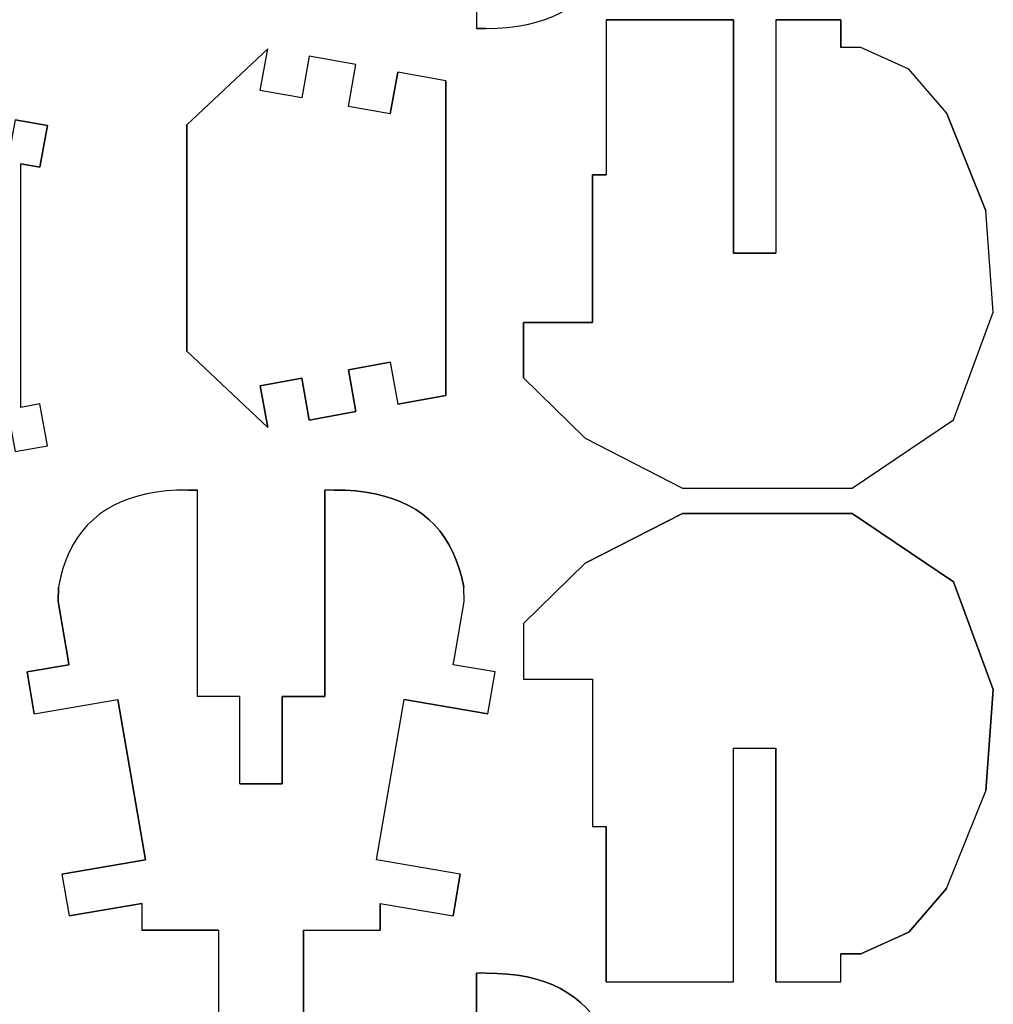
# Model space of a CAD drawing. Extents: x -17.1 to 17.1, y -14.2 to 14.2.
# Tile 25 of 32: x 9.5 to 16.4, y -3.6 to 3.4. Entities that reach past the tile are written whole.
import ezdxf

# ---------------------------------------------------------------- set-up
doc = ezdxf.new("R2010")
doc.units = 0
doc.header["$MEASUREMENT"] = 0
doc.layers.add('CAMADA_1', color=7, linetype='CONTINUOUS')

msp = doc.modelspace()

# ---------------------------------------------------------------- linework, layer by layer
at = {"layer": 'CAMADA_1', "color": 250}
for points, knots in [([(13.04735, 5.79945), (13.04735, 5.79945), (13.13953, 5.79938), (13.13953, 5.79938), (13.13953, 5.79938), (13.13953, 5.79938), (13.3907, 4.33655), (13.3907, 4.33655), (13.3907, 4.33655), (13.3907, 4.33655), (13.6863, 4.38731), (13.6863, 4.38731), (13.6863, 4.38731), (13.6863, 4.38731), (13.73113, 4.12619), (13.73113, 4.12619), (13.73113, 4.12619), (13.73113, 4.12619), (13.72867, 4.02279), (13.72867, 4.02279), (13.72867, 4.02279), (13.72867, 4.02279), (13.71445, 3.95594), (13.71445, 3.95594), (13.71445, 3.95594), (13.71445, 3.95594), (13.69695, 3.89254), (13.69695, 3.89254), (13.69695, 3.89254), (13.69695, 3.89254), (13.67614, 3.83257), (13.67614, 3.83257), (13.67614, 3.83257), (13.67614, 3.83257), (13.65201, 3.77602), (13.65201, 3.77602), (13.65201, 3.77602), (13.65201, 3.77602), (13.62456, 3.72293), (13.62456, 3.72293), (13.62456, 3.72293), (13.62456, 3.72293), (13.59376, 3.67322), (13.59376, 3.67322), (13.59376, 3.67322), (13.59376, 3.67322), (13.55965, 3.62697), (13.55965, 3.62697), (13.55965, 3.62697), (13.55965, 3.62697), (13.52222, 3.58415), (13.52222, 3.58415), (13.52222, 3.58415), (13.52222, 3.58415), (13.48144, 3.54474), (13.48144, 3.54474), (13.48144, 3.54474), (13.48144, 3.54474), (13.43734, 3.50876), (13.43734, 3.50876), (13.43734, 3.50876), (13.43734, 3.50876), (13.38993, 3.4762), (13.38993, 3.4762), (13.38993, 3.4762), (13.38993, 3.4762), (13.3392, 3.44709), (13.3392, 3.44709), (13.3392, 3.44709), (13.3392, 3.44709), (13.28512, 3.42137), (13.28512, 3.42137), (13.28512, 3.42137), (13.28512, 3.42137), (13.22776, 3.39911), (13.22776, 3.39911), (13.22776, 3.39911), (13.22776, 3.39911), (13.16704, 3.38028), (13.16704, 3.38028), (13.16704, 3.38028), (13.16704, 3.38028), (13.10298, 3.36486), (13.10298, 3.36486), (13.10298, 3.36486), (13.10298, 3.36486), (13.03563, 3.3529), (13.03563, 3.3529), (13.03563, 3.3529), (13.03563, 3.3529), (12.96494, 3.34433), (12.96494, 3.34433), (12.96494, 3.34433), (12.96494, 3.34433), (12.89092, 3.33921), (12.89092, 3.33921), (12.89092, 3.33921), (12.89092, 3.33921), (12.8136, 3.33752), (12.8136, 3.33752), (12.8136, 3.33752), (12.8136, 3.33752), (12.7471, 3.33755), (12.7471, 3.33755), (12.7471, 3.33755), (12.7471, 3.33755), (12.74706, 4.05973), (12.74706, 4.05973), (12.74706, 4.05973), (12.74706, 4.05973), (13.04731, 4.05973), (13.04731, 4.05973), (13.04731, 4.05973), (13.04731, 4.05973), (13.04735, 5.79945), (13.04735, 5.79945)], [0, 0, 0, 0, 0.0333333, 0.0333333, 0.0333333, 0.0333333, 0.0666667, 0.0666667, 0.0666667, 0.0666667, 0.1, 0.1, 0.1, 0.1, 0.1333333, 0.1333333, 0.1333333, 0.1333333, 0.1666667, 0.1666667, 0.1666667, 0.1666667, 0.2, 0.2, 0.2, 0.2, 0.2333333, 0.2333333, 0.2333333, 0.2333333, 0.2666667, 0.2666667, 0.2666667, 0.2666667, 0.3, 0.3, 0.3, 0.3, 0.3333333, 0.3333333, 0.3333333, 0.3333333, 0.3666667, 0.3666667, 0.3666667, 0.3666667, 0.4, 0.4, 0.4, 0.4, 0.4333333, 0.4333333, 0.4333333, 0.4333333, 0.4666667, 0.4666667, 0.4666667, 0.4666667, 0.5, 0.5, 0.5, 0.5, 0.5333333, 0.5333333, 0.5333333, 0.5333333, 0.5666667, 0.5666667, 0.5666667, 0.5666667, 0.6, 0.6, 0.6, 0.6, 0.6333333, 0.6333333, 0.6333333, 0.6333333, 0.6666667, 0.6666667, 0.6666667, 0.6666667, 0.7, 0.7, 0.7, 0.7, 0.7333333, 0.7333333, 0.7333333, 0.7333333, 0.7666667, 0.7666667, 0.7666667, 0.7666667, 0.8, 0.8, 0.8, 0.8, 0.8333333, 0.8333333, 0.8333333, 0.8333333, 0.8666667, 0.8666667, 0.8666667, 0.8666667, 0.9, 0.9, 0.9, 0.9, 0.9333333, 0.9333333, 0.9333333, 0.9333333, 1, 1, 1, 1]), ([(13.07917, 0.86772), (13.07917, 0.86772), (13.07917, 1.25983), (13.07917, 1.25983), (13.07917, 1.25983), (13.07917, 1.25983), (13.56632, 1.25983), (13.56632, 1.25983), (13.56632, 1.25983), (13.56632, 1.25983), (13.56632, 2.30282), (13.56632, 2.30282), (13.56632, 2.30282), (13.56632, 2.30282), (13.66157, 2.30282), (13.66157, 2.30282), (13.66157, 2.30282), (13.66157, 2.30282), (13.66157, 3.39844), (13.66157, 3.39844), (13.66157, 3.39844), (13.66157, 3.39844), (14.56157, 3.39844), (14.56157, 3.39844), (14.56157, 3.39844), (14.56157, 3.39844), (14.56157, 1.74843), (14.56157, 1.74843), (14.56157, 1.74843), (14.56157, 1.74843), (14.86158, 1.74843), (14.86158, 1.74843), (14.86158, 1.74843), (14.86158, 1.74843), (14.86158, 3.39844), (14.86158, 3.39844), (14.86158, 3.39844), (14.86158, 3.39844), (15.32114, 3.39844), (15.32114, 3.39844), (15.32114, 3.39844), (15.32114, 3.39844), (15.32114, 3.20248), (15.32114, 3.20248), (15.32114, 3.20248), (15.32114, 3.20248), (15.46035, 3.20248), (15.46035, 3.20248), (15.46035, 3.20248), (15.46035, 3.20248), (15.80021, 3.04895), (15.80021, 3.04895), (15.80021, 3.04895), (15.80021, 3.04895), (16.06733, 2.73953), (16.06733, 2.73953), (16.06733, 2.73953), (16.06733, 2.73953), (16.34441, 2.04903), (16.34441, 2.04903), (16.34441, 2.04903), (16.34441, 2.04903), (16.39736, 1.33342), (16.39736, 1.33342), (16.39736, 1.33342), (16.39736, 1.33342), (16.11556, 0.57227), (16.11556, 0.57227), (16.11556, 0.57227), (16.11556, 0.57227), (15.39963, 0.08999), (15.39963, 0.08999), (15.39963, 0.08999), (15.39963, 0.08999), (14.20029, 0.08999), (14.20029, 0.08999), (14.20029, 0.08999), (14.20029, 0.08999), (13.51312, 0.4416), (13.51312, 0.4416), (13.51312, 0.4416), (13.51312, 0.4416), (13.07917, 0.86772), (13.07917, 0.86772)], [0, 0, 0, 0, 0.0454545, 0.0454545, 0.0454545, 0.0454545, 0.0909091, 0.0909091, 0.0909091, 0.0909091, 0.1363636, 0.1363636, 0.1363636, 0.1363636, 0.1818182, 0.1818182, 0.1818182, 0.1818182, 0.2272727, 0.2272727, 0.2272727, 0.2272727, 0.2727273, 0.2727273, 0.2727273, 0.2727273, 0.3181818, 0.3181818, 0.3181818, 0.3181818, 0.3636364, 0.3636364, 0.3636364, 0.3636364, 0.4090909, 0.4090909, 0.4090909, 0.4090909, 0.4545455, 0.4545455, 0.4545455, 0.4545455, 0.5, 0.5, 0.5, 0.5, 0.5454545, 0.5454545, 0.5454545, 0.5454545, 0.5909091, 0.5909091, 0.5909091, 0.5909091, 0.6363636, 0.6363636, 0.6363636, 0.6363636, 0.6818182, 0.6818182, 0.6818182, 0.6818182, 0.7272727, 0.7272727, 0.7272727, 0.7272727, 0.7727273, 0.7727273, 0.7727273, 0.7727273, 0.8181818, 0.8181818, 0.8181818, 0.8181818, 0.8636364, 0.8636364, 0.8636364, 0.8636364, 0.9090909, 0.9090909, 0.9090909, 0.9090909, 1, 1, 1, 1]), ([(10.69964, 2.65503), (10.69964, 2.65503), (11.27111, 3.19362), (11.27111, 3.19362), (11.27111, 3.19362), (11.27111, 3.19362), (11.21784, 2.89838), (11.21784, 2.89838), (11.21784, 2.89838), (11.21784, 2.89838), (11.51075, 2.84553), (11.51075, 2.84553), (11.51075, 2.84553), (11.51075, 2.84553), (11.56402, 3.14077), (11.56402, 3.14077), (11.56402, 3.14077), (11.56402, 3.14077), (11.89426, 3.08119), (11.89426, 3.08119), (11.89426, 3.08119), (11.89426, 3.08119), (11.84099, 2.78595), (11.84099, 2.78595), (11.84099, 2.78595), (11.84099, 2.78595), (12.13623, 2.73268), (12.13623, 2.73268), (12.13623, 2.73268), (12.13623, 2.73268), (12.1895, 3.02792), (12.1895, 3.02792), (12.1895, 3.02792), (12.1895, 3.02792), (12.53028, 2.96643), (12.53028, 2.96643), (12.53028, 2.96643), (12.53028, 2.96643), (12.53028, 0.74471), (12.53028, 0.74471), (12.53028, 0.74471), (12.53028, 0.74471), (12.1895, 0.68322), (12.1895, 0.68322), (12.1895, 0.68322), (12.1895, 0.68322), (12.13623, 0.97846), (12.13623, 0.97846), (12.13623, 0.97846), (12.13623, 0.97846), (11.84099, 0.92519), (11.84099, 0.92519), (11.84099, 0.92519), (11.84099, 0.92519), (11.89426, 0.62998), (11.89426, 0.62998), (11.89426, 0.62998), (11.89426, 0.62998), (11.56402, 0.57037), (11.56402, 0.57037), (11.56402, 0.57037), (11.56402, 0.57037), (11.51075, 0.8656), (11.51075, 0.8656), (11.51075, 0.8656), (11.51075, 0.8656), (11.21784, 0.81276), (11.21784, 0.81276), (11.21784, 0.81276), (11.21784, 0.81276), (11.27111, 0.51755), (11.27111, 0.51755), (11.27111, 0.51755), (11.27111, 0.51755), (10.69964, 1.05614), (10.69964, 1.05614), (10.69964, 1.05614), (10.69964, 1.05614), (10.69964, 2.65503), (10.69964, 2.65503)], [0, 0, 0, 0, 0.047619, 0.047619, 0.047619, 0.047619, 0.0952381, 0.0952381, 0.0952381, 0.0952381, 0.1428571, 0.1428571, 0.1428571, 0.1428571, 0.1904762, 0.1904762, 0.1904762, 0.1904762, 0.2380952, 0.2380952, 0.2380952, 0.2380952, 0.2857143, 0.2857143, 0.2857143, 0.2857143, 0.3333333, 0.3333333, 0.3333333, 0.3333333, 0.3809524, 0.3809524, 0.3809524, 0.3809524, 0.4285714, 0.4285714, 0.4285714, 0.4285714, 0.4761905, 0.4761905, 0.4761905, 0.4761905, 0.5238095, 0.5238095, 0.5238095, 0.5238095, 0.5714286, 0.5714286, 0.5714286, 0.5714286, 0.6190476, 0.6190476, 0.6190476, 0.6190476, 0.6666667, 0.6666667, 0.6666667, 0.6666667, 0.7142857, 0.7142857, 0.7142857, 0.7142857, 0.7619048, 0.7619048, 0.7619048, 0.7619048, 0.8095238, 0.8095238, 0.8095238, 0.8095238, 0.8571429, 0.8571429, 0.8571429, 0.8571429, 0.9047619, 0.9047619, 0.9047619, 0.9047619, 1, 1, 1, 1]), ([(7.38752, 0.96033), (7.38752, 0.96033), (7.96435, 1.25997), (7.96435, 1.25997), (7.96435, 1.25997), (7.96435, 1.25997), (7.96435, 1.77997), (7.96435, 1.77997), (7.96435, 1.77997), (7.96435, 1.77997), (7.38752, 2.07962), (7.38752, 2.07962), (7.38752, 2.07962), (7.38752, 2.07962), (7.38752, 2.60963), (7.38752, 2.60963), (7.38752, 2.60963), (7.38752, 2.60963), (7.69073, 2.71194), (7.69073, 2.71194), (7.69073, 2.71194), (7.69073, 2.71194), (7.78665, 2.42767), (7.78665, 2.42767), (7.78665, 2.42767), (7.78665, 2.42767), (8.07089, 2.52359), (8.07089, 2.52359), (8.07089, 2.52359), (8.07089, 2.52359), (7.975, 2.80782), (7.975, 2.80782), (7.975, 2.80782), (7.975, 2.80782), (8.27818, 2.91013), (8.27818, 2.91013), (8.27818, 2.91013), (8.27818, 2.91013), (8.56714, 2.85799), (8.56714, 2.85799), (8.56714, 2.85799), (8.56714, 2.85799), (8.51387, 2.56278), (8.51387, 2.56278), (8.51387, 2.56278), (8.51387, 2.56278), (8.80678, 2.50994), (8.80678, 2.50994), (8.80678, 2.50994), (8.80678, 2.50994), (8.86001, 2.80518), (8.86001, 2.80518), (8.86001, 2.80518), (8.86001, 2.80518), (9.19029, 2.74559), (9.19029, 2.74559), (9.19029, 2.74559), (9.19029, 2.74559), (9.13702, 2.45035), (9.13702, 2.45035), (9.13702, 2.45035), (9.13702, 2.45035), (9.43226, 2.39708), (9.43226, 2.39708), (9.43226, 2.39708), (9.43226, 2.39708), (9.48552, 2.69232), (9.48552, 2.69232), (9.48552, 2.69232), (9.48552, 2.69232), (9.71501, 2.65091), (9.71501, 2.65091), (9.71501, 2.65091), (9.71501, 2.65091), (9.66174, 2.35567), (9.66174, 2.35567), (9.66174, 2.35567), (9.66174, 2.35567), (9.52631, 2.38011), (9.52631, 2.38011), (9.52631, 2.38011), (9.52631, 2.38011), (9.52631, 0.65986), (9.52631, 0.65986), (9.52631, 0.65986), (9.52631, 0.65986), (9.66174, 0.68428), (9.66174, 0.68428), (9.66174, 0.68428), (9.66174, 0.68428), (9.71501, 0.38904), (9.71501, 0.38904), (9.71501, 0.38904), (9.71501, 0.38904), (9.48552, 0.34766), (9.48552, 0.34766), (9.48552, 0.34766), (9.48552, 0.34766), (9.43226, 0.6429), (9.43226, 0.6429), (9.43226, 0.6429), (9.43226, 0.6429), (9.13702, 0.58963), (9.13702, 0.58963), (9.13702, 0.58963), (9.13702, 0.58963), (9.19029, 0.29439), (9.19029, 0.29439), (9.19029, 0.29439), (9.19029, 0.29439), (8.86001, 0.2348), (8.86001, 0.2348), (8.86001, 0.2348), (8.86001, 0.2348), (8.80678, 0.53004), (8.80678, 0.53004), (8.80678, 0.53004), (8.80678, 0.53004), (8.51387, 0.4772), (8.51387, 0.4772), (8.51387, 0.4772), (8.51387, 0.4772), (8.56714, 0.18196), (8.56714, 0.18196), (8.56714, 0.18196), (8.56714, 0.18196), (8.27818, 0.12982), (8.27818, 0.12982), (8.27818, 0.12982), (8.27818, 0.12982), (7.975, 0.23212), (7.975, 0.23212), (7.975, 0.23212), (7.975, 0.23212), (8.07089, 0.51639), (8.07089, 0.51639), (8.07089, 0.51639), (8.07089, 0.51639), (7.78665, 0.61227), (7.78665, 0.61227), (7.78665, 0.61227), (7.78665, 0.61227), (7.69073, 0.32804), (7.69073, 0.32804), (7.69073, 0.32804), (7.69073, 0.32804), (7.38752, 0.43031), (7.38752, 0.43031), (7.38752, 0.43031), (7.38752, 0.43031), (7.38752, 0.96033), (7.38752, 0.96033)], [0, 0, 0, 0, 0.025641, 0.025641, 0.025641, 0.025641, 0.0512821, 0.0512821, 0.0512821, 0.0512821, 0.0769231, 0.0769231, 0.0769231, 0.0769231, 0.1025641, 0.1025641, 0.1025641, 0.1025641, 0.1282051, 0.1282051, 0.1282051, 0.1282051, 0.1538462, 0.1538462, 0.1538462, 0.1538462, 0.1794872, 0.1794872, 0.1794872, 0.1794872, 0.2051282, 0.2051282, 0.2051282, 0.2051282, 0.2307692, 0.2307692, 0.2307692, 0.2307692, 0.2564103, 0.2564103, 0.2564103, 0.2564103, 0.2820513, 0.2820513, 0.2820513, 0.2820513, 0.3076923, 0.3076923, 0.3076923, 0.3076923, 0.3333333, 0.3333333, 0.3333333, 0.3333333, 0.3589744, 0.3589744, 0.3589744, 0.3589744, 0.3846154, 0.3846154, 0.3846154, 0.3846154, 0.4102564, 0.4102564, 0.4102564, 0.4102564, 0.4358974, 0.4358974, 0.4358974, 0.4358974, 0.4615385, 0.4615385, 0.4615385, 0.4615385, 0.4871795, 0.4871795, 0.4871795, 0.4871795, 0.5128205, 0.5128205, 0.5128205, 0.5128205, 0.5384615, 0.5384615, 0.5384615, 0.5384615, 0.5641026, 0.5641026, 0.5641026, 0.5641026, 0.5897436, 0.5897436, 0.5897436, 0.5897436, 0.6153846, 0.6153846, 0.6153846, 0.6153846, 0.6410256, 0.6410256, 0.6410256, 0.6410256, 0.6666667, 0.6666667, 0.6666667, 0.6666667, 0.6923077, 0.6923077, 0.6923077, 0.6923077, 0.7179487, 0.7179487, 0.7179487, 0.7179487, 0.7435897, 0.7435897, 0.7435897, 0.7435897, 0.7692308, 0.7692308, 0.7692308, 0.7692308, 0.7948718, 0.7948718, 0.7948718, 0.7948718, 0.8205128, 0.8205128, 0.8205128, 0.8205128, 0.8461538, 0.8461538, 0.8461538, 0.8461538, 0.8717949, 0.8717949, 0.8717949, 0.8717949, 0.8974359, 0.8974359, 0.8974359, 0.8974359, 0.9230769, 0.9230769, 0.9230769, 0.9230769, 0.9487179, 0.9487179, 0.9487179, 0.9487179, 1, 1, 1, 1]), ([(12.31688, -0.06298), (12.31688, -0.06298), (12.3643, -0.09554), (12.3643, -0.09554), (12.3643, -0.09554), (12.3643, -0.09554), (12.40839, -0.13152), (12.40839, -0.13152), (12.40839, -0.13152), (12.40839, -0.13152), (12.44914, -0.17093), (12.44914, -0.17093), (12.44914, -0.17093), (12.44914, -0.17093), (12.48657, -0.21379), (12.48657, -0.21379), (12.48657, -0.21379), (12.48657, -0.21379), (12.52068, -0.26004), (12.52068, -0.26004), (12.52068, -0.26004), (12.52068, -0.26004), (12.55148, -0.30975), (12.55148, -0.30975), (12.55148, -0.30975), (12.55148, -0.30975), (12.57893, -0.36284), (12.57893, -0.36284), (12.57893, -0.36284), (12.57893, -0.36284), (12.60306, -0.41939), (12.60306, -0.41939), (12.60306, -0.41939), (12.60306, -0.41939), (12.62387, -0.47936), (12.62387, -0.47936), (12.62387, -0.47936), (12.62387, -0.47936), (12.64133, -0.54279), (12.64133, -0.54279), (12.64133, -0.54279), (12.64133, -0.54279), (12.65548, -0.60961), (12.65548, -0.60961), (12.65548, -0.60961), (12.65548, -0.60961), (12.65795, -0.71301), (12.65795, -0.71301), (12.65795, -0.71301), (12.65795, -0.71301), (12.58715, -1.12512), (12.58715, -1.12512), (12.58715, -1.12512), (12.58715, -1.12512), (12.58133, -1.15853), (12.58133, -1.15853), (12.58133, -1.15853), (12.58133, -1.15853), (12.87702, -1.20933), (12.87702, -1.20933), (12.87702, -1.20933), (12.87702, -1.20933), (12.82615, -1.50496), (12.82615, -1.50496), (12.82615, -1.50496), (12.82615, -1.50496), (12.23497, -1.40318), (12.23497, -1.40318), (12.23497, -1.40318), (12.23497, -1.40318), (12.0402, -2.53655), (12.0402, -2.53655), (12.0402, -2.53655), (12.0402, -2.53655), (12.63149, -2.63825), (12.63149, -2.63825), (12.63149, -2.63825), (12.63149, -2.63825), (12.58069, -2.93395), (12.58069, -2.93395), (12.58069, -2.93395), (12.58069, -2.93395), (12.06602, -2.84519), (12.06602, -2.84519), (12.06602, -2.84519), (12.06602, -2.84519), (12.06606, -3.03322), (12.06606, -3.03322), (12.06606, -3.03322), (12.06606, -3.03322), (11.52387, -3.03326), (11.52387, -3.03326), (11.52387, -3.03326), (11.52387, -3.03326), (11.52387, -4.19323), (11.52387, -4.19323), (11.52387, -4.19323), (11.52387, -4.19323), (10.92391, -4.19323), (10.92391, -4.19323), (10.92391, -4.19323), (10.92391, -4.19323), (10.92391, -3.03326), (10.92391, -3.03326), (10.92391, -3.03326), (10.92391, -3.03326), (10.38176, -3.03322), (10.38176, -3.03322), (10.38176, -3.03322), (10.38176, -3.03322), (10.38172, -2.84519), (10.38172, -2.84519), (10.38172, -2.84519), (10.38172, -2.84519), (9.86709, -2.93395), (9.86709, -2.93395), (9.86709, -2.93395), (9.86709, -2.93395), (9.81629, -2.63825), (9.81629, -2.63825), (9.81629, -2.63825), (9.81629, -2.63825), (10.40758, -2.53655), (10.40758, -2.53655), (10.40758, -2.53655), (10.40758, -2.53655), (10.21281, -1.40318), (10.21281, -1.40318), (10.21281, -1.40318), (10.21281, -1.40318), (9.62159, -1.50496), (9.62159, -1.50496), (9.62159, -1.50496), (9.62159, -1.50496), (9.57076, -1.20933), (9.57076, -1.20933), (9.57076, -1.20933), (9.57076, -1.20933), (9.86645, -1.15853), (9.86645, -1.15853), (9.86645, -1.15853), (9.86645, -1.15853), (9.86063, -1.12512), (9.86063, -1.12512), (9.86063, -1.12512), (9.86063, -1.12512), (9.78983, -0.71301), (9.78983, -0.71301), (9.78983, -0.71301), (9.78983, -0.71301), (9.7923, -0.60961), (9.7923, -0.60961), (9.7923, -0.60961), (9.7923, -0.60961), (9.80645, -0.54279), (9.80645, -0.54279), (9.80645, -0.54279), (9.80645, -0.54279), (9.82391, -0.47936), (9.82391, -0.47936), (9.82391, -0.47936), (9.82391, -0.47936), (9.84472, -0.41939), (9.84472, -0.41939), (9.84472, -0.41939), (9.84472, -0.41939), (9.86885, -0.36284), (9.86885, -0.36284), (9.86885, -0.36284), (9.86885, -0.36284), (9.8963, -0.30975), (9.8963, -0.30975), (9.8963, -0.30975), (9.8963, -0.30975), (9.9271, -0.26004), (9.9271, -0.26004), (9.9271, -0.26004), (9.9271, -0.26004), (9.96121, -0.21379), (9.96121, -0.21379), (9.96121, -0.21379), (9.96121, -0.21379), (9.99864, -0.17093), (9.99864, -0.17093), (9.99864, -0.17093), (9.99864, -0.17093), (10.03939, -0.13152), (10.03939, -0.13152), (10.03939, -0.13152), (10.03939, -0.13152), (10.08345, -0.09554), (10.08345, -0.09554), (10.08345, -0.09554), (10.08345, -0.09554), (10.13086, -0.06298), (10.13086, -0.06298), (10.13086, -0.06298), (10.13086, -0.06298), (10.18159, -0.03384), (10.18159, -0.03384), (10.18159, -0.03384), (10.18159, -0.03384), (10.23567, -0.00816), (10.23567, -0.00816), (10.23567, -0.00816), (10.23567, -0.00816), (10.29303, 0.01414), (10.29303, 0.01414), (10.29303, 0.01414), (10.29303, 0.01414), (10.35375, 0.03298), (10.35375, 0.03298), (10.35375, 0.03298), (10.35375, 0.03298), (10.41781, 0.0484), (10.41781, 0.0484), (10.41781, 0.0484), (10.41781, 0.0484), (10.48516, 0.06039), (10.48516, 0.06039), (10.48516, 0.06039), (10.48516, 0.06039), (10.55585, 0.06896), (10.55585, 0.06896), (10.55585, 0.06896), (10.55585, 0.06896), (10.62987, 0.07411), (10.62987, 0.07411), (10.62987, 0.07411), (10.62987, 0.07411), (10.70719, 0.07581), (10.70719, 0.07581), (10.70719, 0.07581), (10.70719, 0.07581), (10.77394, 0.07584), (10.77394, 0.07584), (10.77394, 0.07584), (10.77394, 0.07584), (10.77422, -1.38335), (10.77422, -1.38335), (10.77422, -1.38335), (10.77422, -1.38335), (11.0738, -1.38325), (11.0738, -1.38325), (11.0738, -1.38325), (11.0738, -1.38325), (11.07384, -2.00075), (11.07384, -2.00075), (11.07384, -2.00075), (11.07384, -2.00075), (11.37394, -2.00075), (11.37394, -2.00075), (11.37394, -2.00075), (11.37394, -2.00075), (11.37394, -1.38325), (11.37394, -1.38325), (11.37394, -1.38325), (11.37394, -1.38325), (11.67356, -1.38335), (11.67356, -1.38335), (11.67356, -1.38335), (11.67356, -1.38335), (11.67384, 0.07584), (11.67384, 0.07584), (11.67384, 0.07584), (11.67384, 0.07584), (11.74059, 0.07581), (11.74059, 0.07581), (11.74059, 0.07581), (11.74059, 0.07581), (11.81791, 0.07411), (11.81791, 0.07411), (11.81791, 0.07411), (11.81791, 0.07411), (11.89193, 0.06896), (11.89193, 0.06896), (11.89193, 0.06896), (11.89193, 0.06896), (11.96262, 0.06039), (11.96262, 0.06039), (11.96262, 0.06039), (11.96262, 0.06039), (12.02997, 0.0484), (12.02997, 0.0484), (12.02997, 0.0484), (12.02997, 0.0484), (12.094, 0.03298), (12.094, 0.03298), (12.094, 0.03298), (12.094, 0.03298), (12.15471, 0.01414), (12.15471, 0.01414), (12.15471, 0.01414), (12.15471, 0.01414), (12.21211, -0.00816), (12.21211, -0.00816), (12.21211, -0.00816), (12.21211, -0.00816), (12.26615, -0.03384), (12.26615, -0.03384), (12.26615, -0.03384), (12.26615, -0.03384), (12.31688, -0.06298), (12.31688, -0.06298)], [0, 0, 0, 0, 0.012987, 0.012987, 0.012987, 0.012987, 0.025974, 0.025974, 0.025974, 0.025974, 0.038961, 0.038961, 0.038961, 0.038961, 0.0519481, 0.0519481, 0.0519481, 0.0519481, 0.0649351, 0.0649351, 0.0649351, 0.0649351, 0.0779221, 0.0779221, 0.0779221, 0.0779221, 0.0909091, 0.0909091, 0.0909091, 0.0909091, 0.1038961, 0.1038961, 0.1038961, 0.1038961, 0.1168831, 0.1168831, 0.1168831, 0.1168831, 0.1298701, 0.1298701, 0.1298701, 0.1298701, 0.1428571, 0.1428571, 0.1428571, 0.1428571, 0.1558442, 0.1558442, 0.1558442, 0.1558442, 0.1688312, 0.1688312, 0.1688312, 0.1688312, 0.1818182, 0.1818182, 0.1818182, 0.1818182, 0.1948052, 0.1948052, 0.1948052, 0.1948052, 0.2077922, 0.2077922, 0.2077922, 0.2077922, 0.2207792, 0.2207792, 0.2207792, 0.2207792, 0.2337662, 0.2337662, 0.2337662, 0.2337662, 0.2467532, 0.2467532, 0.2467532, 0.2467532, 0.2597403, 0.2597403, 0.2597403, 0.2597403, 0.2727273, 0.2727273, 0.2727273, 0.2727273, 0.2857143, 0.2857143, 0.2857143, 0.2857143, 0.2987013, 0.2987013, 0.2987013, 0.2987013, 0.3116883, 0.3116883, 0.3116883, 0.3116883, 0.3246753, 0.3246753, 0.3246753, 0.3246753, 0.3376623, 0.3376623, 0.3376623, 0.3376623, 0.3506494, 0.3506494, 0.3506494, 0.3506494, 0.3636364, 0.3636364, 0.3636364, 0.3636364, 0.3766234, 0.3766234, 0.3766234, 0.3766234, 0.3896104, 0.3896104, 0.3896104, 0.3896104, 0.4025974, 0.4025974, 0.4025974, 0.4025974, 0.4155844, 0.4155844, 0.4155844, 0.4155844, 0.4285714, 0.4285714, 0.4285714, 0.4285714, 0.4415584, 0.4415584, 0.4415584, 0.4415584, 0.4545455, 0.4545455, 0.4545455, 0.4545455, 0.4675325, 0.4675325, 0.4675325, 0.4675325, 0.4805195, 0.4805195, 0.4805195, 0.4805195, 0.4935065, 0.4935065, 0.4935065, 0.4935065, 0.5064935, 0.5064935, 0.5064935, 0.5064935, 0.5194805, 0.5194805, 0.5194805, 0.5194805, 0.5324675, 0.5324675, 0.5324675, 0.5324675, 0.5454545, 0.5454545, 0.5454545, 0.5454545, 0.5584416, 0.5584416, 0.5584416, 0.5584416, 0.5714286, 0.5714286, 0.5714286, 0.5714286, 0.5844156, 0.5844156, 0.5844156, 0.5844156, 0.5974026, 0.5974026, 0.5974026, 0.5974026, 0.6103896, 0.6103896, 0.6103896, 0.6103896, 0.6233766, 0.6233766, 0.6233766, 0.6233766, 0.6363636, 0.6363636, 0.6363636, 0.6363636, 0.6493506, 0.6493506, 0.6493506, 0.6493506, 0.6623377, 0.6623377, 0.6623377, 0.6623377, 0.6753247, 0.6753247, 0.6753247, 0.6753247, 0.6883117, 0.6883117, 0.6883117, 0.6883117, 0.7012987, 0.7012987, 0.7012987, 0.7012987, 0.7142857, 0.7142857, 0.7142857, 0.7142857, 0.7272727, 0.7272727, 0.7272727, 0.7272727, 0.7402597, 0.7402597, 0.7402597, 0.7402597, 0.7532468, 0.7532468, 0.7532468, 0.7532468, 0.7662338, 0.7662338, 0.7662338, 0.7662338, 0.7792208, 0.7792208, 0.7792208, 0.7792208, 0.7922078, 0.7922078, 0.7922078, 0.7922078, 0.8051948, 0.8051948, 0.8051948, 0.8051948, 0.8181818, 0.8181818, 0.8181818, 0.8181818, 0.8311688, 0.8311688, 0.8311688, 0.8311688, 0.8441558, 0.8441558, 0.8441558, 0.8441558, 0.8571429, 0.8571429, 0.8571429, 0.8571429, 0.8701299, 0.8701299, 0.8701299, 0.8701299, 0.8831169, 0.8831169, 0.8831169, 0.8831169, 0.8961039, 0.8961039, 0.8961039, 0.8961039, 0.9090909, 0.9090909, 0.9090909, 0.9090909, 0.9220779, 0.9220779, 0.9220779, 0.9220779, 0.9350649, 0.9350649, 0.9350649, 0.9350649, 0.9480519, 0.9480519, 0.9480519, 0.9480519, 0.961039, 0.961039, 0.961039, 0.961039, 0.974026, 0.974026, 0.974026, 0.974026, 1, 1, 1, 1]), ([(13.51312, -0.44158), (13.51312, -0.44158), (14.20029, -0.09), (14.20029, -0.09), (14.20029, -0.09), (14.20029, -0.09), (15.39963, -0.09), (15.39963, -0.09), (15.39963, -0.09), (15.39963, -0.09), (16.11556, -0.57225), (16.11556, -0.57225), (16.11556, -0.57225), (16.11556, -0.57225), (16.39736, -1.33344), (16.39736, -1.33344), (16.39736, -1.33344), (16.39736, -1.33344), (16.34441, -2.04905), (16.34441, -2.04905), (16.34441, -2.04905), (16.34441, -2.04905), (16.06733, -2.73954), (16.06733, -2.73954), (16.06733, -2.73954), (16.06733, -2.73954), (15.80021, -3.04896), (15.80021, -3.04896), (15.80021, -3.04896), (15.80021, -3.04896), (15.46035, -3.20245), (15.46035, -3.20245), (15.46035, -3.20245), (15.46035, -3.20245), (15.32114, -3.20245), (15.32114, -3.20245), (15.32114, -3.20245), (15.32114, -3.20245), (15.32114, -3.39842), (15.32114, -3.39842), (15.32114, -3.39842), (15.32114, -3.39842), (14.86158, -3.39842), (14.86158, -3.39842), (14.86158, -3.39842), (14.86158, -3.39842), (14.86158, -1.74844), (14.86158, -1.74844), (14.86158, -1.74844), (14.86158, -1.74844), (14.56157, -1.74844), (14.56157, -1.74844), (14.56157, -1.74844), (14.56157, -1.74844), (14.56157, -3.39842), (14.56157, -3.39842), (14.56157, -3.39842), (14.56157, -3.39842), (13.66157, -3.39842), (13.66157, -3.39842), (13.66157, -3.39842), (13.66157, -3.39842), (13.66157, -2.3028), (13.66157, -2.3028), (13.66157, -2.3028), (13.66157, -2.3028), (13.56632, -2.3028), (13.56632, -2.3028), (13.56632, -2.3028), (13.56632, -2.3028), (13.56632, -1.25981), (13.56632, -1.25981), (13.56632, -1.25981), (13.56632, -1.25981), (13.07917, -1.25981), (13.07917, -1.25981), (13.07917, -1.25981), (13.07917, -1.25981), (13.07917, -0.86773), (13.07917, -0.86773), (13.07917, -0.86773), (13.07917, -0.86773), (13.51312, -0.44158), (13.51312, -0.44158)], [0, 0, 0, 0, 0.0454545, 0.0454545, 0.0454545, 0.0454545, 0.0909091, 0.0909091, 0.0909091, 0.0909091, 0.1363636, 0.1363636, 0.1363636, 0.1363636, 0.1818182, 0.1818182, 0.1818182, 0.1818182, 0.2272727, 0.2272727, 0.2272727, 0.2272727, 0.2727273, 0.2727273, 0.2727273, 0.2727273, 0.3181818, 0.3181818, 0.3181818, 0.3181818, 0.3636364, 0.3636364, 0.3636364, 0.3636364, 0.4090909, 0.4090909, 0.4090909, 0.4090909, 0.4545455, 0.4545455, 0.4545455, 0.4545455, 0.5, 0.5, 0.5, 0.5, 0.5454545, 0.5454545, 0.5454545, 0.5454545, 0.5909091, 0.5909091, 0.5909091, 0.5909091, 0.6363636, 0.6363636, 0.6363636, 0.6363636, 0.6818182, 0.6818182, 0.6818182, 0.6818182, 0.7272727, 0.7272727, 0.7272727, 0.7272727, 0.7727273, 0.7727273, 0.7727273, 0.7727273, 0.8181818, 0.8181818, 0.8181818, 0.8181818, 0.8636364, 0.8636364, 0.8636364, 0.8636364, 0.9090909, 0.9090909, 0.9090909, 0.9090909, 1, 1, 1, 1]), ([(13.71452, -3.95595), (13.71452, -3.95595), (13.72867, -4.0228), (13.72867, -4.0228), (13.72867, -4.0228), (13.72867, -4.0228), (13.7311, -4.12617), (13.7311, -4.12617), (13.7311, -4.12617), (13.7311, -4.12617), (13.68623, -4.38726), (13.68623, -4.38726), (13.68623, -4.38726), (13.68623, -4.38726), (13.3907, -4.33656), (13.3907, -4.33656), (13.3907, -4.33656), (13.3907, -4.33656), (13.13949, -5.79936), (13.13949, -5.79936), (13.13949, -5.79936), (13.13949, -5.79936), (13.04735, -5.79943), (13.04735, -5.79943), (13.04735, -5.79943), (13.04735, -5.79943), (13.04735, -4.05974), (13.04735, -4.05974), (13.04735, -4.05974), (13.04735, -4.05974), (12.74706, -4.05974), (12.74706, -4.05974), (12.74706, -4.05974), (12.74706, -4.05974), (12.74706, -3.3375), (12.74706, -3.3375), (12.74706, -3.3375), (12.74706, -3.3375), (12.81367, -3.33753), (12.81367, -3.33753), (12.81367, -3.33753), (12.81367, -3.33753), (12.89099, -3.33922), (12.89099, -3.33922), (12.89099, -3.33922), (12.89099, -3.33922), (12.96501, -3.34434), (12.96501, -3.34434), (12.96501, -3.34434), (12.96501, -3.34434), (13.0357, -3.35291), (13.0357, -3.35291), (13.0357, -3.35291), (13.0357, -3.35291), (13.10305, -3.36487), (13.10305, -3.36487), (13.10305, -3.36487), (13.10305, -3.36487), (13.16708, -3.38029), (13.16708, -3.38029), (13.16708, -3.38029), (13.16708, -3.38029), (13.22779, -3.39913), (13.22779, -3.39913), (13.22779, -3.39913), (13.22779, -3.39913), (13.28519, -3.42142), (13.28519, -3.42142), (13.28519, -3.42142), (13.28519, -3.42142), (13.33927, -3.4471), (13.33927, -3.4471), (13.33927, -3.4471), (13.33927, -3.4471), (13.39, -3.47621), (13.39, -3.47621), (13.39, -3.47621), (13.39, -3.47621), (13.43741, -3.50877), (13.43741, -3.50877), (13.43741, -3.50877), (13.43741, -3.50877), (13.48151, -3.54475), (13.48151, -3.54475), (13.48151, -3.54475), (13.48151, -3.54475), (13.52225, -3.58416), (13.52225, -3.58416), (13.52225, -3.58416), (13.52225, -3.58416), (13.55968, -3.62699), (13.55968, -3.62699), (13.55968, -3.62699), (13.55968, -3.62699), (13.5938, -3.67323), (13.5938, -3.67323), (13.5938, -3.67323), (13.5938, -3.67323), (13.6246, -3.72294), (13.6246, -3.72294), (13.6246, -3.72294), (13.6246, -3.72294), (13.65208, -3.77603), (13.65208, -3.77603), (13.65208, -3.77603), (13.65208, -3.77603), (13.67621, -3.83258), (13.67621, -3.83258), (13.67621, -3.83258), (13.67621, -3.83258), (13.69702, -3.89256), (13.69702, -3.89256), (13.69702, -3.89256), (13.69702, -3.89256), (13.71452, -3.95595), (13.71452, -3.95595)], [0, 0, 0, 0, 0.0333333, 0.0333333, 0.0333333, 0.0333333, 0.0666667, 0.0666667, 0.0666667, 0.0666667, 0.1, 0.1, 0.1, 0.1, 0.1333333, 0.1333333, 0.1333333, 0.1333333, 0.1666667, 0.1666667, 0.1666667, 0.1666667, 0.2, 0.2, 0.2, 0.2, 0.2333333, 0.2333333, 0.2333333, 0.2333333, 0.2666667, 0.2666667, 0.2666667, 0.2666667, 0.3, 0.3, 0.3, 0.3, 0.3333333, 0.3333333, 0.3333333, 0.3333333, 0.3666667, 0.3666667, 0.3666667, 0.3666667, 0.4, 0.4, 0.4, 0.4, 0.4333333, 0.4333333, 0.4333333, 0.4333333, 0.4666667, 0.4666667, 0.4666667, 0.4666667, 0.5, 0.5, 0.5, 0.5, 0.5333333, 0.5333333, 0.5333333, 0.5333333, 0.5666667, 0.5666667, 0.5666667, 0.5666667, 0.6, 0.6, 0.6, 0.6, 0.6333333, 0.6333333, 0.6333333, 0.6333333, 0.6666667, 0.6666667, 0.6666667, 0.6666667, 0.7, 0.7, 0.7, 0.7, 0.7333333, 0.7333333, 0.7333333, 0.7333333, 0.7666667, 0.7666667, 0.7666667, 0.7666667, 0.8, 0.8, 0.8, 0.8, 0.8333333, 0.8333333, 0.8333333, 0.8333333, 0.8666667, 0.8666667, 0.8666667, 0.8666667, 0.9, 0.9, 0.9, 0.9, 0.9333333, 0.9333333, 0.9333333, 0.9333333, 1, 1, 1, 1])]:
    msp.add_open_spline(points, degree=3, knots=knots, dxfattribs=at)
for points in [[(12.74706, 4.05973), (12.74706, 4.05973), (12.7471, 3.33755), (12.7471, 3.33755)], [(12.8136, 3.33752), (12.8136, 3.33752), (12.89092, 3.33921), (12.89092, 3.33921)], [(12.89092, 3.33921), (12.89092, 3.33921), (12.96494, 3.34433), (12.96494, 3.34433)], [(12.96494, 3.34433), (12.96494, 3.34433), (13.03563, 3.3529), (13.03563, 3.3529)], [(13.03563, 3.3529), (13.03563, 3.3529), (13.10298, 3.36486), (13.10298, 3.36486)], [(13.10298, 3.36486), (13.10298, 3.36486), (13.16704, 3.38028), (13.16704, 3.38028)], [(13.16704, 3.38028), (13.16704, 3.38028), (13.22776, 3.39911), (13.22776, 3.39911)], [(13.66157, 3.39844), (13.66157, 3.39844), (14.56157, 3.39844), (14.56157, 3.39844)], [(13.66157, 3.39844), (13.66157, 3.39844), (13.66157, 2.30282), (13.66157, 2.30282)], [(14.56157, 3.39844), (14.56157, 3.39844), (14.56157, 1.74843), (14.56157, 1.74843)], [(14.86158, 3.39844), (14.86158, 3.39844), (15.32114, 3.39844), (15.32114, 3.39844)], [(14.86158, 3.39844), (14.86158, 3.39844), (14.86158, 1.74843), (14.86158, 1.74843)], [(15.32114, 3.39844), (15.32114, 3.39844), (15.32114, 3.20248), (15.32114, 3.20248)], [(12.8136, 3.33752), (12.8136, 3.33752), (12.7471, 3.33755), (12.7471, 3.33755)], [(15.46035, 3.20248), (15.46035, 3.20248), (15.32114, 3.20248), (15.32114, 3.20248)], [(15.80021, 3.04895), (15.80021, 3.04895), (15.46035, 3.20248), (15.46035, 3.20248)], [(10.69964, 2.65503), (10.69964, 2.65503), (11.27111, 3.19362), (11.27111, 3.19362)], [(11.21784, 2.89838), (11.21784, 2.89838), (11.27111, 3.19362), (11.27111, 3.19362)], [(11.56402, 3.14077), (11.56402, 3.14077), (11.51075, 2.84553), (11.51075, 2.84553)], [(11.89426, 3.08119), (11.89426, 3.08119), (11.56402, 3.14077), (11.56402, 3.14077)], [(11.84099, 2.78595), (11.84099, 2.78595), (11.89426, 3.08119), (11.89426, 3.08119)], [(12.13623, 2.73268), (12.13623, 2.73268), (12.1895, 3.02792), (12.1895, 3.02792)], [(12.53028, 2.96643), (12.53028, 2.96643), (12.1895, 3.02792), (12.1895, 3.02792)], [(16.06733, 2.73953), (16.06733, 2.73953), (15.80021, 3.04895), (15.80021, 3.04895)], [(12.53028, 2.96643), (12.53028, 2.96643), (12.53028, 0.74471), (12.53028, 0.74471)], [(11.51075, 2.84553), (11.51075, 2.84553), (11.21784, 2.89838), (11.21784, 2.89838)], [(12.13623, 2.73268), (12.13623, 2.73268), (11.84099, 2.78595), (11.84099, 2.78595)], [(16.06733, 2.73953), (16.06733, 2.73953), (16.34441, 2.04903), (16.34441, 2.04903)], [(9.48552, 2.69232), (9.48552, 2.69232), (9.71501, 2.65091), (9.71501, 2.65091)], [(9.71501, 2.65091), (9.71501, 2.65091), (9.66174, 2.35567), (9.66174, 2.35567)], [(10.69964, 1.05614), (10.69964, 1.05614), (10.69964, 2.65503), (10.69964, 2.65503)], [(9.52631, 0.65986), (9.52631, 0.65986), (9.52631, 2.38011), (9.52631, 2.38011)], [(9.66174, 2.35567), (9.66174, 2.35567), (9.52631, 2.38011), (9.52631, 2.38011)], [(13.56632, 2.30282), (13.56632, 2.30282), (13.66157, 2.30282), (13.66157, 2.30282)], [(13.56632, 1.25983), (13.56632, 1.25983), (13.56632, 2.30282), (13.56632, 2.30282)], [(16.39736, 1.33342), (16.39736, 1.33342), (16.34441, 2.04903), (16.34441, 2.04903)], [(14.56157, 1.74843), (14.56157, 1.74843), (14.86158, 1.74843), (14.86158, 1.74843)], [(16.11556, 0.57227), (16.11556, 0.57227), (16.39736, 1.33342), (16.39736, 1.33342)], [(13.07917, 0.86772), (13.07917, 0.86772), (13.07917, 1.25983), (13.07917, 1.25983)], [(13.07917, 1.25983), (13.07917, 1.25983), (13.56632, 1.25983), (13.56632, 1.25983)], [(10.69964, 1.05614), (10.69964, 1.05614), (11.27111, 0.51755), (11.27111, 0.51755)], [(12.13623, 0.97846), (12.13623, 0.97846), (11.84099, 0.92519), (11.84099, 0.92519)], [(12.13623, 0.97846), (12.13623, 0.97846), (12.1895, 0.68322), (12.1895, 0.68322)], [(11.84099, 0.92519), (11.84099, 0.92519), (11.89426, 0.62998), (11.89426, 0.62998)], [(11.51075, 0.8656), (11.51075, 0.8656), (11.21784, 0.81276), (11.21784, 0.81276)], [(11.56402, 0.57037), (11.56402, 0.57037), (11.51075, 0.8656), (11.51075, 0.8656)], [(13.07917, 0.86772), (13.07917, 0.86772), (13.51312, 0.4416), (13.51312, 0.4416)], [(11.21784, 0.81276), (11.21784, 0.81276), (11.27111, 0.51755), (11.27111, 0.51755)], [(12.53028, 0.74471), (12.53028, 0.74471), (12.1895, 0.68322), (12.1895, 0.68322)], [(9.66174, 0.68428), (9.66174, 0.68428), (9.52631, 0.65986), (9.52631, 0.65986)], [(9.71501, 0.38904), (9.71501, 0.38904), (9.66174, 0.68428), (9.66174, 0.68428)], [(11.89426, 0.62998), (11.89426, 0.62998), (11.56402, 0.57037), (11.56402, 0.57037)], [(15.39963, 0.08999), (15.39963, 0.08999), (16.11556, 0.57227), (16.11556, 0.57227)], [(13.51312, 0.4416), (13.51312, 0.4416), (14.20029, 0.08999), (14.20029, 0.08999)], [(9.48552, 0.34766), (9.48552, 0.34766), (9.71501, 0.38904), (9.71501, 0.38904)], [(10.62987, 0.07411), (10.62987, 0.07411), (10.55585, 0.06896), (10.55585, 0.06896)], [(10.70719, 0.07581), (10.70719, 0.07581), (10.62987, 0.07411), (10.62987, 0.07411)], [(10.70719, 0.07581), (10.70719, 0.07581), (10.77394, 0.07584), (10.77394, 0.07584)], [(10.77422, -1.38335), (10.77422, -1.38335), (10.77394, 0.07584), (10.77394, 0.07584)], [(11.67356, -1.38335), (11.67356, -1.38335), (11.67384, 0.07584), (11.67384, 0.07584)], [(11.74059, 0.07581), (11.74059, 0.07581), (11.67384, 0.07584), (11.67384, 0.07584)], [(11.74059, 0.07581), (11.74059, 0.07581), (11.81791, 0.07411), (11.81791, 0.07411)], [(11.81791, 0.07411), (11.81791, 0.07411), (11.89193, 0.06896), (11.89193, 0.06896)], [(14.20029, 0.08999), (14.20029, 0.08999), (15.39963, 0.08999), (15.39963, 0.08999)], [(10.29303, 0.01414), (10.29303, 0.01414), (10.23567, -0.00816), (10.23567, -0.00816)], [(10.35375, 0.03298), (10.35375, 0.03298), (10.29303, 0.01414), (10.29303, 0.01414)], [(10.41781, 0.0484), (10.41781, 0.0484), (10.35375, 0.03298), (10.35375, 0.03298)], [(10.48516, 0.06039), (10.48516, 0.06039), (10.41781, 0.0484), (10.41781, 0.0484)], [(10.55585, 0.06896), (10.55585, 0.06896), (10.48516, 0.06039), (10.48516, 0.06039)], [(11.89193, 0.06896), (11.89193, 0.06896), (11.96262, 0.06039), (11.96262, 0.06039)], [(11.96262, 0.06039), (11.96262, 0.06039), (12.02997, 0.0484), (12.02997, 0.0484)], [(12.02997, 0.0484), (12.02997, 0.0484), (12.094, 0.03298), (12.094, 0.03298)], [(12.094, 0.03298), (12.094, 0.03298), (12.15471, 0.01414), (12.15471, 0.01414)], [(12.15471, 0.01414), (12.15471, 0.01414), (12.21211, -0.00816), (12.21211, -0.00816)], [(10.13086, -0.06298), (10.13086, -0.06298), (10.08345, -0.09554), (10.08345, -0.09554)], [(10.18159, -0.03384), (10.18159, -0.03384), (10.13086, -0.06298), (10.13086, -0.06298)], [(10.23567, -0.00816), (10.23567, -0.00816), (10.18159, -0.03384), (10.18159, -0.03384)], [(12.21211, -0.00816), (12.21211, -0.00816), (12.26615, -0.03384), (12.26615, -0.03384)], [(12.26615, -0.03384), (12.26615, -0.03384), (12.31688, -0.06298), (12.31688, -0.06298)], [(12.31688, -0.06298), (12.31688, -0.06298), (12.3643, -0.09554), (12.3643, -0.09554)], [(10.03939, -0.13152), (10.03939, -0.13152), (9.99864, -0.17093), (9.99864, -0.17093)], [(10.08345, -0.09554), (10.08345, -0.09554), (10.03939, -0.13152), (10.03939, -0.13152)], [(12.3643, -0.09554), (12.3643, -0.09554), (12.40839, -0.13152), (12.40839, -0.13152)], [(12.40839, -0.13152), (12.40839, -0.13152), (12.44914, -0.17093), (12.44914, -0.17093)], [(13.51312, -0.44158), (13.51312, -0.44158), (14.20029, -0.09), (14.20029, -0.09)], [(14.20029, -0.09), (14.20029, -0.09), (15.39963, -0.09), (15.39963, -0.09)], [(15.39963, -0.09), (15.39963, -0.09), (16.11556, -0.57225), (16.11556, -0.57225)], [(9.99864, -0.17093), (9.99864, -0.17093), (9.96121, -0.21379), (9.96121, -0.21379)], [(12.44914, -0.17093), (12.44914, -0.17093), (12.48657, -0.21379), (12.48657, -0.21379)], [(9.9271, -0.26004), (9.9271, -0.26004), (9.8963, -0.30975), (9.8963, -0.30975)], [(9.96121, -0.21379), (9.96121, -0.21379), (9.9271, -0.26004), (9.9271, -0.26004)], [(12.48657, -0.21379), (12.48657, -0.21379), (12.52068, -0.26004), (12.52068, -0.26004)], [(12.52068, -0.26004), (12.52068, -0.26004), (12.55148, -0.30975), (12.55148, -0.30975)], [(9.8963, -0.30975), (9.8963, -0.30975), (9.86885, -0.36284), (9.86885, -0.36284)], [(12.55148, -0.30975), (12.55148, -0.30975), (12.57893, -0.36284), (12.57893, -0.36284)], [(9.86885, -0.36284), (9.86885, -0.36284), (9.84472, -0.41939), (9.84472, -0.41939)], [(12.57893, -0.36284), (12.57893, -0.36284), (12.60306, -0.41939), (12.60306, -0.41939)], [(9.82391, -0.47936), (9.82391, -0.47936), (9.80645, -0.54279), (9.80645, -0.54279)], [(9.84472, -0.41939), (9.84472, -0.41939), (9.82391, -0.47936), (9.82391, -0.47936)], [(12.60306, -0.41939), (12.60306, -0.41939), (12.62387, -0.47936), (12.62387, -0.47936)], [(12.62387, -0.47936), (12.62387, -0.47936), (12.64133, -0.54279), (12.64133, -0.54279)], [(13.07917, -0.86773), (13.07917, -0.86773), (13.51312, -0.44158), (13.51312, -0.44158)], [(9.80645, -0.54279), (9.80645, -0.54279), (9.7923, -0.60961), (9.7923, -0.60961)], [(12.64133, -0.54279), (12.64133, -0.54279), (12.65548, -0.60961), (12.65548, -0.60961)], [(9.78983, -0.71301), (9.78983, -0.71301), (9.7923, -0.60961), (9.7923, -0.60961)], [(12.65795, -0.71301), (12.65795, -0.71301), (12.65548, -0.60961), (12.65548, -0.60961)], [(16.11556, -0.57225), (16.11556, -0.57225), (16.39736, -1.33344), (16.39736, -1.33344)], [(9.86063, -1.12512), (9.86063, -1.12512), (9.78983, -0.71301), (9.78983, -0.71301)], [(12.58715, -1.12512), (12.58715, -1.12512), (12.65795, -0.71301), (12.65795, -0.71301)], [(13.07917, -0.86773), (13.07917, -0.86773), (13.07917, -1.25981), (13.07917, -1.25981)], [(9.57076, -1.20933), (9.57076, -1.20933), (9.86645, -1.15853), (9.86645, -1.15853)], [(9.86645, -1.15853), (9.86645, -1.15853), (9.86063, -1.12512), (9.86063, -1.12512)], [(12.58133, -1.15853), (12.58133, -1.15853), (12.58715, -1.12512), (12.58715, -1.12512)], [(12.87702, -1.20933), (12.87702, -1.20933), (12.58133, -1.15853), (12.58133, -1.15853)], [(9.62159, -1.50496), (9.62159, -1.50496), (9.57076, -1.20933), (9.57076, -1.20933)], [(12.82615, -1.50496), (12.82615, -1.50496), (12.87702, -1.20933), (12.87702, -1.20933)], [(13.07917, -1.25981), (13.07917, -1.25981), (13.56632, -1.25981), (13.56632, -1.25981)], [(13.56632, -1.25981), (13.56632, -1.25981), (13.56632, -2.3028), (13.56632, -2.3028)], [(11.0738, -1.38325), (11.0738, -1.38325), (10.77422, -1.38335), (10.77422, -1.38335)], [(11.07384, -2.00075), (11.07384, -2.00075), (11.0738, -1.38325), (11.0738, -1.38325)], [(11.37394, -1.38325), (11.37394, -1.38325), (11.67356, -1.38335), (11.67356, -1.38335)], [(11.37394, -2.00075), (11.37394, -2.00075), (11.37394, -1.38325), (11.37394, -1.38325)], [(16.39736, -1.33344), (16.39736, -1.33344), (16.34441, -2.04905), (16.34441, -2.04905)], [(9.62159, -1.50496), (9.62159, -1.50496), (10.21281, -1.40318), (10.21281, -1.40318)], [(10.40758, -2.53655), (10.40758, -2.53655), (10.21281, -1.40318), (10.21281, -1.40318)], [(12.0402, -2.53655), (12.0402, -2.53655), (12.23497, -1.40318), (12.23497, -1.40318)], [(12.82615, -1.50496), (12.82615, -1.50496), (12.23497, -1.40318), (12.23497, -1.40318)], [(14.56157, -1.74844), (14.56157, -1.74844), (14.86158, -1.74844), (14.86158, -1.74844)], [(14.56157, -3.39842), (14.56157, -3.39842), (14.56157, -1.74844), (14.56157, -1.74844)], [(14.86158, -3.39842), (14.86158, -3.39842), (14.86158, -1.74844), (14.86158, -1.74844)], [(11.07384, -2.00075), (11.07384, -2.00075), (11.37394, -2.00075), (11.37394, -2.00075)], [(16.06733, -2.73954), (16.06733, -2.73954), (16.34441, -2.04905), (16.34441, -2.04905)], [(13.56632, -2.3028), (13.56632, -2.3028), (13.66157, -2.3028), (13.66157, -2.3028)], [(13.66157, -3.39842), (13.66157, -3.39842), (13.66157, -2.3028), (13.66157, -2.3028)], [(9.81629, -2.63825), (9.81629, -2.63825), (10.40758, -2.53655), (10.40758, -2.53655)], [(12.63149, -2.63825), (12.63149, -2.63825), (12.0402, -2.53655), (12.0402, -2.53655)], [(9.81629, -2.63825), (9.81629, -2.63825), (9.86709, -2.93395), (9.86709, -2.93395)], [(12.63149, -2.63825), (12.63149, -2.63825), (12.58069, -2.93395), (12.58069, -2.93395)], [(16.06733, -2.73954), (16.06733, -2.73954), (15.80021, -3.04896), (15.80021, -3.04896)], [(10.38172, -2.84519), (10.38172, -2.84519), (9.86709, -2.93395), (9.86709, -2.93395)], [(10.38172, -2.84519), (10.38172, -2.84519), (10.38176, -3.03322), (10.38176, -3.03322)], [(12.06602, -2.84519), (12.06602, -2.84519), (12.58069, -2.93395), (12.58069, -2.93395)], [(12.06602, -2.84519), (12.06602, -2.84519), (12.06606, -3.03322), (12.06606, -3.03322)], [(10.92391, -3.03326), (10.92391, -3.03326), (10.38176, -3.03322), (10.38176, -3.03322)], [(10.92391, -3.03326), (10.92391, -3.03326), (10.92391, -4.19323), (10.92391, -4.19323)], [(11.52387, -3.03326), (11.52387, -3.03326), (12.06606, -3.03322), (12.06606, -3.03322)], [(11.52387, -3.03326), (11.52387, -3.03326), (11.52387, -4.19323), (11.52387, -4.19323)], [(15.80021, -3.04896), (15.80021, -3.04896), (15.46035, -3.20245), (15.46035, -3.20245)], [(15.32114, -3.39842), (15.32114, -3.39842), (15.32114, -3.20245), (15.32114, -3.20245)], [(15.46035, -3.20245), (15.46035, -3.20245), (15.32114, -3.20245), (15.32114, -3.20245)], [(12.81367, -3.33753), (12.81367, -3.33753), (12.74706, -3.3375), (12.74706, -3.3375)], [(12.74706, -4.05974), (12.74706, -4.05974), (12.74706, -3.3375), (12.74706, -3.3375)], [(12.81367, -3.33753), (12.81367, -3.33753), (12.89099, -3.33922), (12.89099, -3.33922)], [(12.89099, -3.33922), (12.89099, -3.33922), (12.96501, -3.34434), (12.96501, -3.34434)], [(12.96501, -3.34434), (12.96501, -3.34434), (13.0357, -3.35291), (13.0357, -3.35291)], [(13.0357, -3.35291), (13.0357, -3.35291), (13.10305, -3.36487), (13.10305, -3.36487)], [(13.10305, -3.36487), (13.10305, -3.36487), (13.16708, -3.38029), (13.16708, -3.38029)], [(13.16708, -3.38029), (13.16708, -3.38029), (13.22779, -3.39913), (13.22779, -3.39913)], [(13.22779, -3.39913), (13.22779, -3.39913), (13.28519, -3.42142), (13.28519, -3.42142)], [(13.66157, -3.39842), (13.66157, -3.39842), (14.56157, -3.39842), (14.56157, -3.39842)], [(14.86158, -3.39842), (14.86158, -3.39842), (15.32114, -3.39842), (15.32114, -3.39842)], [(13.28519, -3.42142), (13.28519, -3.42142), (13.33927, -3.4471), (13.33927, -3.4471)], [(13.33927, -3.4471), (13.33927, -3.4471), (13.39, -3.47621), (13.39, -3.47621)], [(13.39, -3.47621), (13.39, -3.47621), (13.43741, -3.50877), (13.43741, -3.50877)], [(13.43741, -3.50877), (13.43741, -3.50877), (13.48151, -3.54475), (13.48151, -3.54475)], [(13.48151, -3.54475), (13.48151, -3.54475), (13.52225, -3.58416), (13.52225, -3.58416)]]:
    msp.add_open_spline(points, degree=3, dxfattribs=at)

doc.saveas('drawing.dxf')
